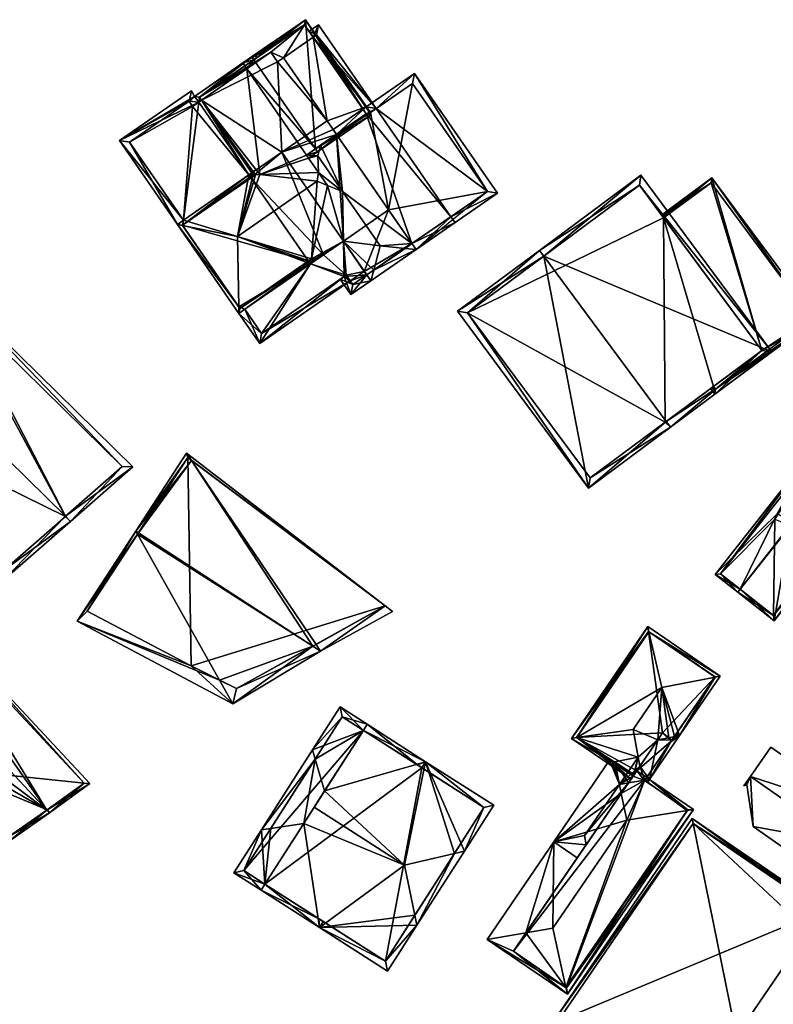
# Model space of a CAD drawing. Header units: inches. Extents: x 2523744 to 2528136, y 1148995 to 1152010.
# Tile 130 of 256: x 2525893 to 2525945, y 1150821 to 1150890. Entities that reach past the tile are written whole.
import ezdxf

# ---------------------------------------------------------------- set-up
doc = ezdxf.new("R2010")
doc.units = ezdxf.units.IN
doc.header["$MEASUREMENT"] = 0
doc.layers.add('Gebaeude Einzelhaus', color=10, linetype='Continuous')
doc.layers.add('Offenes Gebaeude', color=10, linetype='Continuous')

msp = doc.modelspace()

# ---------------------------------------------------------------- meshes
at = {"layer": 'Gebaeude Einzelhaus'}
mesh = msp.add_polyface(dxfattribs=at)
corners = [(2525912.711, 1150889.875, 427.854), (2525908.965, 1150887.286, 430.922), (2525909.107, 1150887.08, 430.922), (2525913.401, 1150880.869, 430.922), (2525917.289, 1150883.251, 427.854), (2525913.543, 1150880.663, 430.922), (2525908.346, 1150886.858, 430.475), (2525908.488, 1150886.652, 430.475), (2525908.63, 1150886.447, 430.475), (2525905.329, 1150884.469, 428.193), (2525905.471, 1150884.263, 428.193), (2525912.782, 1150880.441, 430.475), (2525912.924, 1150880.235, 430.475), (2525909.23, 1150879.069, 428.275), (2525909.522, 1150879.079, 428.422), (2525909.064, 1150879.064, 428.193), (2525916.941, 1150883.315, 428.022), (2525912.648, 1150889.528, 428.022), (2525913.252, 1150888.653, 426.212), (2525912.648, 1150889.528, 417.563), (2525916.941, 1150883.315, 426.212), (2525913.252, 1150888.653, 417.563), (2525905.329, 1150884.469, 424.68), (2525905.329, 1150884.469, 417.563), (2525905.471, 1150884.263, 424.811), (2525905.471, 1150884.263, 417.563), (2525913.767, 1150881.122, 429.325), (2525914.867, 1150881.882, 428.044), (2525911.177, 1150887.219, 417.563), (2525910.766, 1150886.935, 417.563), (2525910.304, 1150887.604, 417.563)]
mesh.append_faces([[corners[k] for k in face] for face in [(2, 1, 17), (3, 5, 11), (11, 5, 12), (7, 6, 2), (2, 6, 1), (5, 3, 16), (0, 17, 1), (5, 16, 4), (4, 16, 0), (0, 16, 17), (13, 10, 15), (10, 13, 14), (3, 11, 5), (5, 11, 12), (2, 8, 3), (3, 8, 11), (8, 9, 10), (2, 7, 8), (8, 7, 9), (2, 6, 7), (2, 1, 6), (0, 3, 4), (4, 3, 5), (0, 2, 3), (0, 1, 2)]], dxfattribs={"color": 13})
mesh.append_faces([[corners[k] for k in face] for face in [(28, 19, 21), (28, 30, 19), (19, 30, 23), (23, 30, 25), (28, 29, 30), (16, 27, 20), (16, 26, 27), (16, 3, 26), (26, 3, 11), (24, 22, 25), (25, 22, 23), (24, 9, 22), (24, 10, 9), (7, 22, 9), (22, 19, 23), (7, 17, 22), (22, 17, 19), (7, 2, 17), (19, 18, 21), (18, 16, 20), (19, 17, 18), (18, 17, 16)]], dxfattribs={"color": 41})
mesh = msp.add_polyface(dxfattribs=at)
corners = [(2525920.13, 1150874.266, 428.044), (2525917.918, 1150874.11, 429.874), (2525919.648, 1150873.933, 428.605), (2525915.299, 1150877.899, 429.874), (2525920.414, 1150873.855, 428.044), (2525914.867, 1150881.882, 428.044), (2525913.767, 1150881.122, 429.325), (2525913.574, 1150880.395, 429.874), (2525917.463, 1150872.423, 428.605), (2525917.261, 1150871.676, 428.044), (2525915.352, 1150874.439, 428.044), (2525916.977, 1150872.087, 428.044), (2525913.093, 1150873.028, 428.123), (2525913.054, 1150872.85, 428.044), (2525914.248, 1150878.32, 430.475), (2525913.132, 1150873.208, 428.203), (2525912.782, 1150880.441, 430.475), (2525912.924, 1150880.235, 430.475), (2525913.624, 1150879.221, 430.474), (2525910.573, 1150888.094, 428.044), (2525908.346, 1150886.858, 430.475), (2525908.488, 1150886.652, 430.475), (2525910.431, 1150888.299, 428.044), (2525912.912, 1150873.056, 428.044), (2525909.522, 1150879.079, 428.422), (2525908.63, 1150886.447, 430.475), (2525905.471, 1150884.263, 428.193), (2525908.767, 1150879.053, 428.044), (2525909.064, 1150879.064, 428.193), (2525905.265, 1150884.121, 428.044), (2525905.329, 1150884.469, 428.193), (2525908.909, 1150878.848, 428.044), (2525909.23, 1150879.069, 428.275), (2525904.98, 1150884.533, 428.044), (2525908.482, 1150869.69, 428.044), (2525908.07, 1150869.405, 428.044), (2525909.524, 1150867.303, 426.589), (2525915.408, 1150871.977, 426.873), (2525915.833, 1150871.663, 426.589), (2525915.549, 1150872.074, 426.873), (2525909.651, 1150867.998, 426.873), (2525904.195, 1150875.893, 428.044), (2525899.743, 1150881.455, 424.314), (2525903.783, 1150875.609, 428.044), (2525905.265, 1150884.121, 424.811), (2525904.98, 1150884.533, 424.548), (2525904.753, 1150884.916, 424.314), (2525905.329, 1150884.469, 424.68), (2525905.471, 1150884.263, 424.811), (2525909.165, 1150887.424, 424.548), (2525909.307, 1150887.219, 424.679), (2525904.603, 1150884.199, 424.58), (2525900.439, 1150881.328, 424.577), (2525904.824, 1150883.816, 424.811), (2525920.306, 1150886.131, 424.362), (2525916.946, 1150883.809, 425.786), (2525917.641, 1150883.683, 425.612), (2525925.388, 1150877.9, 424.536), (2525922.85, 1150876.146, 425.611), (2525926.083, 1150877.773, 424.362), (2525920.414, 1150873.855, 426.764), (2525920.13, 1150874.266, 426.764), (2525920.179, 1150885.436, 424.536), (2525917.23, 1150883.399, 425.786), (2525916.941, 1150883.315, 426.212), (2525922.85, 1150876.146, 425.642), (2525917.641, 1150883.683, 425.642), (2525913.252, 1150888.653, 426.212), (2525923.134, 1150875.735, 425.642), (2525913.614, 1150889.51, 425.642), (2525912.969, 1150889.064, 426.212), (2525913.486, 1150888.815, 426.006), (2525917.23, 1150883.399, 426.005), (2525915.878, 1150870.719, 426.589), (2525915.138, 1150871.79, 426.589), (2525916.004, 1150871.415, 427.021), (2525915.549, 1150872.074, 427.021), (2525916.977, 1150872.087, 417.563), (2525920.13, 1150874.266, 417.563), (2525916.806, 1150872.335, 417.563), (2525918.505, 1150876.618, 417.563), (2525915.352, 1150874.438, 417.563), (2525914.867, 1150881.882, 417.563), (2525911.066, 1150880.642, 417.563), (2525914.638, 1150882.214, 417.563), (2525914.218, 1150882.82, 417.563), (2525905.265, 1150884.121, 417.563), (2525905.471, 1150884.263, 417.563), (2525912.912, 1150873.056, 417.563), (2525913.054, 1150872.85, 417.563), (2525908.909, 1150878.848, 417.563), (2525908.767, 1150879.053, 417.563), (2525910.766, 1150886.935, 417.563), (2525911.177, 1150887.219, 417.563), (2525910.304, 1150887.604, 417.563), (2525913.969, 1150873.482, 417.563), (2525908.482, 1150869.69, 417.563), (2525909.651, 1150867.998, 417.563), (2525915.549, 1150872.074, 417.563), (2525915.833, 1150871.663, 417.563), (2525904.824, 1150883.816, 417.563), (2525904.603, 1150884.199, 417.563), (2525900.439, 1150881.328, 417.563), (2525904.195, 1150875.893, 417.563), (2525925.388, 1150877.9, 417.563), (2525920.179, 1150885.436, 417.563), (2525917.23, 1150883.399, 417.563), (2525916.946, 1150883.809, 417.563), (2525913.486, 1150888.815, 417.563), (2525913.252, 1150888.653, 417.563), (2525911.178, 1150887.22, 417.563), (2525916.004, 1150871.415, 417.563)]
mesh.append_faces([[corners[k] for k in face] for face in [(73, 75, 9), (9, 75, 11), (75, 37, 76), (73, 74, 75), (75, 74, 37), (37, 11, 10), (74, 73, 37), (37, 73, 11), (11, 73, 9), (65, 68, 0), (0, 68, 4), (69, 71, 70), (70, 71, 67), (69, 66, 71), (71, 66, 72), (67, 69, 70), (67, 66, 69), (65, 0, 68), (68, 0, 4), (67, 64, 66), (66, 64, 65), (65, 64, 0), (0, 64, 5), (54, 56, 55), (55, 56, 63), (54, 62, 56), (59, 57, 54), (54, 57, 62), (60, 58, 59), (59, 58, 57), (60, 61, 58), (54, 57, 59), (59, 57, 60), (54, 56, 57), (57, 56, 58), (54, 55, 56), (51, 44, 53), (44, 47, 48), (47, 49, 50), (51, 45, 44), (44, 45, 47), (47, 45, 49), (42, 52, 43), (43, 52, 41), (46, 51, 42), (42, 51, 52), (46, 45, 51), (45, 47, 49), (49, 47, 50), (45, 44, 47), (47, 44, 48), (44, 41, 27), (46, 42, 45), (45, 42, 44), (44, 42, 41), (41, 42, 43), (38, 37, 39), (34, 40, 35), (35, 40, 36), (36, 40, 38), (38, 40, 37), (13, 37, 10), (37, 38, 39), (34, 36, 13), (13, 36, 37), (37, 36, 38), (34, 35, 36), (20, 30, 33), (33, 30, 29), (29, 30, 26), (20, 21, 30), (21, 20, 19), (19, 20, 22), (29, 30, 33), (33, 30, 20), (20, 30, 21), (27, 31, 28), (28, 31, 32), (27, 26, 29), (29, 26, 30), (26, 27, 28), (24, 25, 26), (24, 16, 25), (24, 17, 16), (24, 18, 17), (15, 23, 12), (12, 23, 13), (22, 20, 19), (19, 20, 21), (3, 18, 14), (3, 7, 18), (18, 7, 17), (17, 7, 16), (16, 7, 6), (12, 10, 15), (15, 10, 14), (14, 10, 3), (12, 13, 10), (11, 8, 9), (8, 2, 4), (9, 8, 4), (4, 2, 0), (8, 11, 9), (8, 10, 11), (8, 1, 10), (10, 1, 3), (8, 2, 1), (9, 4, 8), (8, 4, 2), (3, 6, 7), (3, 5, 6), (3, 0, 5), (0, 2, 4), (3, 1, 0), (0, 1, 2)]], dxfattribs={"color": 13})
mesh.append_faces([[corners[k] for k in face] for face in [(99, 77, 111), (99, 79, 77), (11, 75, 77), (77, 75, 111), (76, 38, 75), (75, 38, 111), (111, 38, 99), (76, 39, 38), (37, 39, 76), (109, 85, 110), (109, 107, 85), (85, 107, 84), (109, 108, 107), (67, 71, 109), (109, 71, 108), (72, 55, 71), (71, 55, 108), (108, 55, 107), (72, 63, 55), (66, 63, 72), (66, 56, 63), (66, 65, 56), (56, 65, 58), (0, 61, 65), (65, 61, 58), (106, 82, 107), (107, 82, 84), (106, 80, 82), (80, 104, 78), (106, 105, 80), (80, 105, 104), (63, 106, 55), (55, 106, 107), (56, 106, 63), (56, 62, 106), (106, 62, 105), (62, 57, 105), (105, 57, 104), (58, 104, 57), (58, 78, 104), (58, 61, 78), (101, 100, 102), (102, 100, 103), (103, 100, 91), (91, 100, 86), (41, 91, 27), (41, 103, 91), (41, 52, 103), (103, 52, 102), (52, 101, 102), (52, 51, 101), (51, 100, 101), (51, 53, 100), (44, 86, 53), (53, 86, 100), (89, 97, 96), (99, 98, 79), (79, 98, 81), (81, 98, 95), (95, 98, 89), (89, 98, 97), (89, 96, 13), (39, 98, 38), (38, 98, 99), (37, 98, 39), (40, 97, 37), (37, 97, 98), (96, 40, 34), (96, 97, 40), (87, 91, 86), (90, 95, 88), (88, 95, 89), (87, 83, 91), (91, 83, 90), (90, 83, 95), (95, 83, 81), (94, 92, 87), (87, 92, 83), (83, 92, 85), (85, 92, 93), (31, 27, 90), (90, 27, 91), (89, 13, 88), (88, 13, 23), (27, 29, 44), (44, 48, 86), (86, 48, 87), (44, 29, 48), (48, 29, 26), (82, 83, 84), (84, 83, 85), (82, 81, 83), (81, 82, 80), (78, 79, 80), (80, 79, 81), (78, 77, 79), (77, 61, 11), (11, 61, 8), (8, 61, 2), (2, 61, 0), (77, 78, 61)]], dxfattribs={"color": 41})
mesh = msp.add_polyface(dxfattribs=at)
corners = [(2525908.061, 1150869.859, 428.285), (2525907.968, 1150874.769, 430.888), (2525904.136, 1150875.538, 428.284), (2525903.783, 1150875.609, 428.044), (2525908.07, 1150869.405, 428.044), (2525909.522, 1150879.079, 428.422), (2525913.524, 1150878.609, 430.888), (2525909.23, 1150879.069, 428.275), (2525909.064, 1150879.064, 428.193), (2525908.767, 1150879.053, 428.044), (2525904.195, 1150875.893, 428.044), (2525913.624, 1150879.221, 430.474), (2525913.132, 1150873.208, 428.203), (2525914.248, 1150878.32, 430.475), (2525913.054, 1150872.85, 428.044), (2525913.093, 1150873.028, 428.123), (2525908.482, 1150869.69, 428.044), (2525904.131, 1150875.545, 428.276), (2525908.134, 1150869.754, 428.203), (2525908.909, 1150878.848, 428.044), (2525904.131, 1150875.545, 417.563), (2525908.909, 1150878.848, 417.563), (2525908.134, 1150869.754, 417.563), (2525912.912, 1150873.056, 428.044), (2525912.912, 1150873.056, 417.563)]
mesh.append_faces([[corners[k] for k in face] for face in [(4, 0, 18), (18, 15, 4), (18, 12, 15), (15, 16, 4), (15, 14, 16), (17, 2, 3), (7, 17, 8), (8, 17, 9), (9, 17, 10), (10, 17, 3), (2, 0, 3), (3, 0, 4), (15, 16, 14), (15, 4, 16), (13, 11, 6), (14, 0, 16), (16, 0, 4), (12, 1, 15), (15, 1, 14), (14, 1, 0), (12, 6, 1), (12, 13, 6), (2, 10, 3), (5, 6, 11), (2, 1, 10), (10, 1, 9), (9, 1, 8), (8, 1, 7), (7, 1, 5), (5, 1, 6), (0, 3, 4), (0, 2, 3), (0, 1, 2)]], dxfattribs={"color": 13})
mesh.append_faces([[corners[k] for k in face] for face in [(20, 24, 22), (20, 21, 24), (23, 22, 24), (12, 18, 23), (23, 18, 22), (18, 0, 22), (0, 20, 22), (0, 2, 20), (2, 17, 20), (20, 19, 21), (20, 17, 19), (19, 17, 7)]], dxfattribs={"color": 41})
mesh = msp.add_polyface(dxfattribs=at)
corners = [(2525937.861, 1150861.874, 430.06), (2525932.441, 1150857.234, 425.509), (2525938.158, 1150861.474, 430.06), (2525929.318, 1150873.392, 430.06), (2525923.304, 1150869.554, 425.509), (2525929.02, 1150873.794, 430.06), (2525945.224, 1150866.714, 425.509), (2525936.086, 1150879.034, 425.509), (2525932.545, 1150857.934, 425.829), (2525924.004, 1150869.45, 425.829), (2525944.525, 1150866.818, 425.767), (2525937.79, 1150861.821, 430.003), (2525935.983, 1150878.335, 425.767), (2525937.79, 1150861.821, 415.39), (2525941.153, 1150864.316, 425.651), (2525941.153, 1150864.316, 415.39), (2525944.525, 1150866.818, 424.837), (2525937.675, 1150876.054, 424.838), (2525935.983, 1150878.335, 415.39), (2525937.675, 1150876.054, 415.39), (2525924.004, 1150869.45, 415.39), (2525932.545, 1150857.934, 415.39), (2525944.525, 1150866.818, 415.39)]
mesh.append_faces([[corners[k] for k in face] for face in [(3, 9, 5), (12, 3, 5), (5, 9, 4), (7, 12, 5), (10, 12, 6), (6, 12, 7), (0, 10, 2), (2, 8, 11), (11, 0, 2), (2, 10, 6), (9, 8, 1), (4, 9, 1), (1, 8, 2), (3, 7, 5), (0, 6, 3), (3, 6, 7), (0, 2, 6), (4, 3, 5), (4, 1, 3), (3, 1, 0), (0, 1, 2)]], dxfattribs={"color": 13})
mesh.append_faces([[corners[k] for k in face] for face in [(13, 19, 15), (15, 19, 22), (13, 20, 19), (19, 20, 18), (13, 21, 20), (11, 8, 13), (13, 8, 21), (8, 9, 21), (21, 9, 20), (3, 12, 9), (9, 12, 20), (20, 12, 18), (18, 17, 19), (17, 10, 16), (18, 12, 17), (17, 12, 10), (10, 14, 16), (14, 13, 15), (10, 0, 14), (14, 0, 13), (0, 11, 13)]], dxfattribs={"color": 41})
mesh = msp.add_polyface(dxfattribs=at)
corners = [(2525941.028, 1150878.853, 423.993), (2525937.526, 1150876.255, 424.838), (2525937.603, 1150876.151, 424.837), (2525937.675, 1150876.054, 424.838), (2525944.525, 1150866.818, 424.837), (2525941.249, 1150863.766, 425.699), (2525941.153, 1150864.316, 425.651), (2525948.325, 1150869.014, 423.993), (2525940.952, 1150864.167, 425.699), (2525941.301, 1150864.116, 425.651), (2525947.975, 1150869.066, 424.041), (2525940.976, 1150878.503, 424.041), (2525940.976, 1150878.503, 415.39), (2525947.975, 1150869.066, 415.39), (2525937.675, 1150876.054, 415.39), (2525941.153, 1150864.316, 415.39), (2525941.301, 1150864.116, 415.39), (2525944.525, 1150866.818, 415.39)]
mesh.append_faces([[corners[k] for k in face] for face in [(11, 3, 2), (0, 11, 1), (1, 11, 2), (7, 9, 10), (7, 10, 0), (0, 10, 11), (8, 9, 5), (8, 6, 9), (5, 9, 7), (5, 6, 8), (0, 4, 7), (7, 4, 5), (5, 4, 6), (0, 3, 4), (0, 2, 3), (0, 1, 2)]], dxfattribs={"color": 13})
mesh.append_faces([[corners[k] for k in face] for face in [(13, 17, 12), (12, 17, 14), (13, 16, 17), (17, 16, 15), (10, 16, 13), (10, 9, 16), (16, 9, 15), (15, 9, 6), (12, 14, 11), (11, 14, 3), (11, 10, 12), (12, 10, 13)]], dxfattribs={"color": 41})
mesh = msp.add_polyface(dxfattribs=at)
corners = [(2525895.98, 1150855.263, 429.31), (2525900.675, 1150858.701, 426.023), (2525887.525, 1150871.613, 426.023), (2525896.338, 1150854.911, 429.31), (2525883.858, 1150867.163, 429.31), (2525883.501, 1150867.514, 429.31), (2525879.203, 1150863.135, 426.023), (2525891.705, 1150850.86, 426.023), (2525899.94, 1150858.723, 426.309), (2525891.725, 1150851.541, 426.291), (2525895.971, 1150855.255, 429.304), (2525887.531, 1150870.905, 426.31), (2525879.91, 1150863.141, 426.291), (2525895.971, 1150855.255, 415.773), (2525899.94, 1150858.723, 415.773), (2525887.531, 1150870.905, 415.773), (2525879.91, 1150863.141, 415.773), (2525891.725, 1150851.541, 415.773)]
mesh.append_faces([[corners[k] for k in face] for face in [(12, 9, 7), (6, 12, 7), (4, 12, 5), (11, 4, 5), (5, 12, 6), (8, 11, 2), (2, 11, 5), (1, 8, 2), (0, 8, 3), (3, 9, 10), (10, 0, 3), (7, 9, 3), (3, 8, 1), (4, 7, 0), (0, 7, 3), (4, 6, 7), (4, 5, 6), (0, 2, 4), (4, 2, 5), (3, 1, 0), (0, 1, 2)]], dxfattribs={"color": 13})
mesh.append_faces([[corners[k] for k in face] for face in [(13, 17, 16), (13, 16, 15), (13, 15, 14), (9, 17, 13), (16, 17, 12), (12, 17, 9), (9, 13, 10), (15, 16, 4), (4, 16, 12), (11, 15, 4), (14, 15, 8), (8, 15, 11), (13, 14, 8), (0, 13, 8), (10, 13, 0)]], dxfattribs={"color": 41})
mesh = msp.add_polyface(dxfattribs=at)
corners = [(2525918.261, 1150849.015, 425.45), (2525904.416, 1150859.661, 425.139), (2525904.758, 1150859.156, 425.282), (2525913.443, 1150846.334, 428.924), (2525913.761, 1150845.864, 429.058), (2525918.775, 1150848.62, 425.462), (2525900.888, 1150854.231, 429.058), (2525901.073, 1150854.111, 429.058), (2525913.225, 1150846.213, 429.058), (2525901.01, 1150854.014, 428.98), (2525896.801, 1150847.945, 424.633), (2525906.719, 1150843.85, 425.305), (2525907.653, 1150842.188, 424.704), (2525904.5, 1150859.35, 425.269), (2525897.5, 1150848.65, 425.197), (2525904.75, 1150844.85, 425.269), (2525901.01, 1150854.015, 428.98), (2525907.9, 1150843.25, 425.4), (2525918.261, 1150849.015, 415.145), (2525907.9, 1150843.25, 415.145), (2525904.5, 1150859.35, 415.145), (2525897.5, 1150848.65, 415.145), (2525904.75, 1150844.85, 415.145)]
mesh.append_faces([[corners[k] for k in face] for face in [(3, 4, 8), (17, 12, 11), (8, 4, 17), (17, 4, 12), (6, 7, 16), (12, 15, 11), (14, 6, 16), (12, 10, 15), (15, 10, 14), (14, 10, 6), (1, 13, 6), (6, 13, 7), (1, 2, 13), (0, 2, 1), (5, 4, 0), (0, 4, 3), (9, 7, 6), (11, 8, 9), (9, 8, 7), (11, 12, 8), (8, 12, 4), (9, 10, 11), (11, 10, 12), (9, 6, 10), (2, 8, 3), (3, 8, 4), (2, 7, 8), (2, 6, 7), (2, 1, 6), (0, 4, 5), (0, 3, 4), (0, 2, 3), (0, 1, 2)]], dxfattribs={"color": 13})
mesh.append_faces([[corners[k] for k in face] for face in [(20, 22, 21), (18, 22, 20), (19, 22, 18), (15, 14, 22), (22, 14, 21), (17, 11, 19), (19, 11, 22), (22, 11, 15), (14, 20, 21), (7, 13, 16), (16, 13, 14), (14, 13, 20), (2, 20, 13), (2, 18, 20), (2, 0, 18), (8, 17, 3), (3, 17, 0), (0, 17, 18), (18, 17, 19)]], dxfattribs={"color": 41})
mesh = msp.add_polyface(dxfattribs=at)
corners = [(2525941.276, 1150851.214, 424.355), (2525942.85, 1150849.978, 425.34), (2525943.004, 1150850.174, 425.34), (2525945.589, 1150855.426, 424.744), (2525946.69, 1150854.866, 425.34), (2525946.692, 1150854.868, 425.34), (2525947.838, 1150858.933, 424.548), (2525945.632, 1150855.409, 424.765), (2525947.94, 1150859.696, 424.355), (2525948.087, 1150859.263, 424.543), (2525948.099, 1150859.278, 424.543), (2525948.238, 1150859.462, 424.541), (2525945.384, 1150847.986, 423.832), (2525949.595, 1150853.346, 423.832), (2525949.441, 1150853.41, 423.907), (2525949.355, 1150853.445, 423.949), (2525946.522, 1150854.607, 425.327), (2525947.983, 1150859.345, 424.478), (2525941.628, 1150851.256, 424.478), (2525945.341, 1150848.338, 423.95), (2525948.087, 1150859.263, 413.613), (2525947.983, 1150859.345, 413.613), (2525941.628, 1150851.256, 413.613), (2525945.341, 1150848.338, 413.613), (2525949.355, 1150853.445, 413.613), (2525947.838, 1150858.933, 413.613), (2525945.414, 1150855.061, 413.613), (2525949.1, 1150853.55, 413.613)]
mesh.append_faces([[corners[k] for k in face] for face in [(12, 19, 14), (14, 19, 15), (1, 19, 12), (1, 2, 19), (0, 18, 1), (1, 18, 2), (8, 18, 0), (8, 17, 18), (12, 14, 13), (17, 10, 9), (8, 11, 17), (17, 11, 10), (12, 2, 1), (12, 16, 2), (2, 16, 4), (12, 15, 16), (12, 14, 15), (12, 13, 14), (8, 10, 11), (8, 9, 10), (8, 6, 9), (0, 3, 8), (8, 3, 6), (6, 3, 7), (3, 4, 5), (0, 2, 3), (3, 2, 4), (0, 1, 2)]], dxfattribs={"color": 13})
mesh.append_faces([[corners[k] for k in face] for face in [(23, 27, 24), (21, 26, 22), (22, 26, 23), (23, 26, 27), (20, 25, 21), (21, 25, 26), (23, 15, 19), (23, 24, 15), (19, 22, 23), (2, 18, 19), (19, 18, 22), (18, 17, 22), (22, 17, 21), (21, 17, 20), (20, 17, 9)]], dxfattribs={"color": 41})
mesh = msp.add_polyface(dxfattribs=at)
corners = [(2525881.786, 1150850.258, 425.505), (2525880.107, 1150851.382, 425.742), (2525880.086, 1150851.378, 425.751), (2525880.791, 1150851.511, 425.439), (2525880.48, 1150851.949, 425.402), (2525884.829, 1150848.853, 424.855), (2525879.737, 1150850.789, 426.089), (2525894.686, 1150834.775, 426.089), (2525897.666, 1150836.633, 424.319), (2525894.858, 1150834.59, 426.089), (2525885.585, 1150849.574, 424.319), (2525879.539, 1150853.278, 425.29), (2525879.163, 1150852.927, 425.555), (2525879.335, 1150852.814, 425.529), (2525879.377, 1150852.786, 425.524), (2525880.334, 1150852.155, 425.385), (2525881.409, 1150844.569, 424.088), (2525884.131, 1150841.513, 424.024), (2525884.228, 1150841.595, 424.109), (2525884.322, 1150841.674, 424.19), (2525881.551, 1150844.786, 424.255), (2525884.879, 1150842.144, 424.671), (2525881.507, 1150844.718, 424.203), (2525888.655, 1150838.245, 424.737), (2525881.92, 1150845.345, 424.686), (2525892.045, 1150832.625, 423.838), (2525887.925, 1150837.629, 424.105), (2525887.786, 1150837.512, 423.985), (2525887.733, 1150837.467, 423.939), (2525880.531, 1150852.026, 425.356), (2525881.224, 1150852.169, 425.047), (2525894.713, 1150834.794, 426.072), (2525897.291, 1150836.669, 424.447), (2525885.575, 1150849.219, 424.447), (2525884.858, 1150848.534, 424.956), (2525892.084, 1150832.958, 424.007), (2525884.779, 1150848.598, 424.963), (2525882.551, 1150850.059, 425.287), (2525880.445, 1150851.44, 425.594), (2525880.457, 1150851.458, 425.583), (2525880.878, 1150852.098, 425.201), (2525879.565, 1150852.961, 425.391), (2525884.779, 1150848.598, 415.224), (2525880.445, 1150851.44, 415.224), (2525880.445, 1150851.44, 425.583), (2525880.878, 1150852.098, 415.224), (2525879.565, 1150852.961, 415.224), (2525879.377, 1150852.786, 415.224), (2525887.925, 1150837.629, 415.224), (2525892.084, 1150832.958, 415.224), (2525881.551, 1150844.786, 415.224), (2525884.322, 1150841.674, 415.224), (2525894.713, 1150834.794, 415.224), (2525897.291, 1150836.669, 415.224), (2525885.575, 1150849.219, 415.224), (2525884.858, 1150848.534, 415.224), (2525880.531, 1150852.026, 415.224), (2525878.224, 1150848.523, 415.224)]
mesh.append_faces([[corners[k] for k in face] for face in [(22, 19, 18), (22, 20, 19), (27, 35, 25), (27, 26, 35), (16, 18, 17), (16, 22, 18), (28, 27, 25), (41, 14, 13), (11, 41, 12), (12, 41, 13), (30, 40, 11), (11, 40, 41), (30, 3, 40), (5, 34, 36), (3, 39, 40), (3, 38, 39), (5, 37, 3), (3, 37, 38), (5, 36, 37), (7, 31, 9), (7, 9, 35), (35, 9, 25), (10, 33, 5), (5, 33, 34), (9, 32, 8), (8, 32, 10), (10, 32, 33), (9, 31, 32), (29, 30, 15), (15, 30, 11), (4, 3, 29), (29, 3, 30), (7, 25, 9), (25, 27, 28), (25, 26, 27), (7, 23, 25), (25, 23, 26), (20, 21, 24), (24, 21, 6), (6, 21, 7), (7, 21, 23), (16, 19, 22), (22, 19, 20), (20, 19, 21), (16, 18, 19), (16, 17, 18), (11, 14, 15), (11, 13, 14), (11, 12, 13), (5, 7, 10), (10, 7, 8), (8, 7, 9), (5, 6, 7), (3, 0, 5), (5, 0, 6), (4, 1, 3), (3, 1, 0), (0, 1, 2)]], dxfattribs={"color": 13})
mesh.append_faces([[corners[k] for k in face] for face in [(46, 56, 47), (48, 52, 49), (48, 53, 52), (51, 54, 48), (48, 54, 53), (50, 55, 51), (51, 55, 54), (57, 42, 50), (50, 42, 55), (56, 43, 57), (57, 43, 42), (46, 45, 56), (56, 45, 43), (34, 33, 55), (55, 33, 54), (36, 34, 42), (42, 34, 55), (33, 32, 54), (54, 32, 53), (32, 52, 53), (32, 31, 52), (31, 7, 52), (7, 35, 52), (52, 35, 49), (20, 50, 19), (19, 50, 51), (49, 35, 48), (48, 35, 26), (46, 47, 41), (41, 47, 14), (41, 40, 46), (46, 40, 45), (44, 39, 38), (44, 40, 39), (44, 43, 40), (40, 43, 45), (37, 44, 38), (37, 43, 44), (37, 42, 43), (37, 36, 42)]], dxfattribs={"color": 41})
mesh = msp.add_polyface(dxfattribs=at)
corners = [(2525931.613, 1150839.836, 421.401), (2525935.409, 1150836.943, 421.244), (2525935.55, 1150837.15, 421.402), (2525931.249, 1150839.783, 421.244), (2525935.613, 1150837.243, 421.473), (2525935.902, 1150838.483, 422.223), (2525936.018, 1150837.84, 421.928), (2525936.019, 1150837.841, 421.93), (2525935.554, 1150840.41, 423.104), (2525937.548, 1150843.333, 423.104), (2525936.648, 1150847.21, 421.402), (2525936.564, 1150847.57, 421.244), (2525938.771, 1150839.976, 421.244), (2525941.605, 1150844.129, 421.244), (2525941.256, 1150844.06, 421.404), (2525937.265, 1150839.676, 421.933), (2525938.032, 1150839.829, 421.582), (2525938.422, 1150839.907, 421.404), (2525938.25, 1150839.656, 421.404), (2525934.114, 1150838.129, 421.402), (2525936.629, 1150847.223, 421.389), (2525931.596, 1150839.848, 421.389), (2525941.258, 1150844.064, 421.401), (2525941.258, 1150844.064, 414.649), (2525936.629, 1150847.223, 414.649), (2525931.596, 1150839.848, 414.649), (2525935.55, 1150837.15, 414.649), (2525938.25, 1150839.656, 417.367), (2525938.152, 1150839.511, 421.404), (2525938.25, 1150839.656, 414.649), (2525938.161, 1150839.525, 417.247), (2525938.198, 1150839.579, 414.649), (2525937.601, 1150840.17, 414.649), (2525935.807, 1150837.529, 414.649)]
mesh.append_faces([[corners[k] for k in face] for face in [(11, 10, 20), (13, 14, 22), (22, 10, 13), (13, 10, 11), (14, 12, 17), (14, 13, 12), (21, 0, 3), (11, 20, 3), (3, 20, 21), (3, 19, 1), (1, 19, 2), (3, 0, 19), (10, 13, 11), (10, 14, 13), (10, 9, 14), (17, 16, 18), (15, 5, 7), (15, 8, 5), (12, 9, 17), (17, 9, 16), (16, 9, 15), (15, 9, 8), (12, 14, 9), (12, 13, 14), (0, 11, 3), (0, 10, 11), (8, 9, 0), (0, 9, 10), (0, 5, 8), (5, 6, 7), (0, 4, 5), (5, 4, 6), (0, 2, 4), (3, 1, 0), (0, 1, 2)]], dxfattribs={"color": 13})
mesh.append_faces([[corners[k] for k in face] for face in [(25, 33, 26), (24, 32, 25), (25, 32, 33), (24, 23, 32), (32, 23, 29), (29, 30, 31), (23, 27, 29), (29, 27, 30), (27, 18, 28), (27, 17, 18), (23, 14, 27), (27, 14, 17), (22, 14, 23), (19, 26, 2), (19, 25, 26), (19, 0, 25), (0, 21, 25), (21, 20, 25), (25, 20, 24), (10, 24, 20), (10, 23, 24), (10, 22, 23)]], dxfattribs={"color": 41})
mesh = msp.add_polyface(dxfattribs=at)
corners = [(2525913.679, 1150826.601, 423.389), (2525920.473, 1150826.753, 426.649), (2525920.329, 1150827.455, 427.091), (2525918.428, 1150823.559, 423.389), (2525919.614, 1150830.95, 429.289), (2525912.583, 1150833.844, 428.123), (2525913.314, 1150834.985, 429.289), (2525909.883, 1150829.627, 423.82), (2525909.613, 1150829.205, 423.389), (2525923.086, 1150831.762, 427.091), (2525923.785, 1150831.925, 426.649), (2525921.083, 1150838.16, 423.389), (2525917.016, 1150840.764, 423.389), (2525916.746, 1150840.343, 423.819), (2525914.045, 1150836.126, 428.124), (2525925.83, 1150835.119, 423.389), (2525918.276, 1150824.25, 423.819), (2525913.648, 1150827.215, 423.819), (2525925.139, 1150834.968, 423.819), (2525920.513, 1150837.931, 423.819), (2525920.813, 1150837.739, 423.389), (2525913.949, 1150827.022, 423.389), (2525909.883, 1150829.627, 423.819), (2525910.296, 1150833.509, 426.821), (2525909.64, 1150833.413, 426.447), (2525907.721, 1150830.418, 423.389), (2525909.613, 1150829.206, 423.389), (2525915.125, 1150841.976, 423.389), (2525913.206, 1150838.98, 426.447), (2525913.393, 1150838.345, 426.82), (2525908.413, 1150830.569, 423.819), (2525915.276, 1150841.285, 423.819), (2525909.883, 1150829.627, 414.468), (2525918.276, 1150824.25, 414.468), (2525925.139, 1150834.968, 414.468), (2525920.813, 1150837.739, 414.468), (2525916.746, 1150840.343, 414.468), (2525915.276, 1150841.285, 414.468), (2525908.413, 1150830.569, 414.468)]
mesh.append_faces([[corners[k] for k in face] for face in [(28, 29, 24), (24, 29, 23), (12, 31, 27), (27, 31, 28), (28, 31, 29), (12, 13, 31), (19, 11, 20), (24, 30, 25), (25, 30, 26), (26, 30, 22), (24, 23, 30), (0, 17, 21), (29, 5, 14), (29, 23, 5), (29, 24, 23), (29, 28, 24), (13, 29, 14), (13, 28, 29), (12, 27, 13), (13, 27, 28), (22, 25, 26), (22, 24, 25), (22, 23, 24), (22, 5, 23), (0, 21, 17), (11, 19, 20), (11, 19, 12), (12, 19, 13), (15, 18, 11), (11, 18, 19), (15, 10, 18), (18, 10, 9), (1, 9, 10), (1, 2, 9), (7, 17, 8), (0, 8, 17), (1, 16, 2), (16, 0, 17), (1, 3, 16), (16, 3, 0), (11, 10, 15), (11, 9, 10), (11, 4, 9), (11, 14, 4), (4, 14, 6), (11, 13, 14), (11, 12, 13), (2, 9, 4), (2, 1, 9), (9, 1, 10), (0, 7, 8), (0, 5, 7), (0, 4, 5), (5, 4, 6), (0, 2, 4), (3, 1, 0), (0, 1, 2)]], dxfattribs={"color": 13})
mesh.append_faces([[corners[k] for k in face] for face in [(36, 38, 37), (36, 32, 38), (30, 32, 22), (30, 38, 32), (29, 30, 23), (29, 31, 30), (30, 31, 38), (38, 31, 37), (13, 36, 31), (31, 36, 37), (33, 35, 34), (33, 32, 35), (35, 32, 36), (19, 36, 13), (18, 35, 19), (19, 35, 36), (18, 34, 35), (2, 16, 9), (9, 16, 18), (18, 16, 34), (34, 16, 33), (17, 33, 16), (7, 32, 17), (17, 32, 33), (6, 14, 5)]], dxfattribs={"color": 41})
mesh = msp.add_polyface(dxfattribs=at)
corners = [(2525930.025, 1150832.573, 421.244), (2525929.96, 1150826.549, 423.393), (2525935.106, 1150834.089, 423.393), (2525928.072, 1150826.224, 422.508), (2525934.725, 1150835.944, 422.518), (2525934.597, 1150836.569, 422.223), (2525934.114, 1150838.129, 421.402), (2525934.27, 1150838.16, 421.473), (2525933.912, 1150838.268, 421.244), (2525925.375, 1150825.76, 421.244), (2525935.55, 1150837.15, 421.548), (2525935.613, 1150837.243, 421.473), (2525935.226, 1150836.677, 421.928), (2525936.364, 1150836.871, 421.396), (2525939.325, 1150834.764, 421.444), (2525936.69, 1150836.926, 421.244), (2525939.758, 1150834.833, 421.244), (2525936.493, 1150837.061, 421.244), (2525930.963, 1150821.946, 421.244), (2525930.858, 1150822.429, 421.47), (2525927.2, 1150824.95, 421.483), (2525930.9, 1150822.4, 421.437), (2525939.35, 1150834.8, 421.415), (2525936.35, 1150836.85, 421.413), (2525935.902, 1150838.483, 422.223), (2525938.5, 1150840.021, 421.316), (2525938.771, 1150839.976, 421.244), (2525938.565, 1150840.116, 421.244), (2525938.422, 1150839.907, 421.404), (2525932.276, 1150832.367, 421.933), (2525930.024, 1150832.573, 421.244), (2525931.655, 1150831.46, 421.244), (2525932.163, 1150833.003, 422.223), (2525938.25, 1150839.656, 421.404), (2525938.032, 1150839.829, 421.582), (2525937.265, 1150839.676, 421.933), (2525936.019, 1150837.841, 421.93), (2525936.546, 1150836.716, 421.244), (2525936.35, 1150836.85, 421.396), (2525938.152, 1150839.511, 421.404), (2525935.55, 1150837.15, 421.928), (2525936.018, 1150837.84, 421.928), (2525935.55, 1150837.15, 421.402), (2525935.55, 1150837.15, 414.649), (2525927.2, 1150824.95, 414.649), (2525930.9, 1150822.4, 414.649), (2525939.35, 1150834.8, 414.649), (2525936.35, 1150836.85, 414.649), (2525936.493, 1150837.061, 414.649), (2525935.807, 1150837.529, 414.649), (2525938.161, 1150839.525, 417.247), (2525938.198, 1150839.579, 414.649), (2525937.601, 1150840.17, 414.649), (2525938.25, 1150839.656, 414.649)]
mesh.append_faces([[corners[k] for k in face] for face in [(5, 12, 32), (32, 12, 29), (41, 40, 36), (36, 40, 24), (24, 40, 5), (5, 40, 12), (28, 25, 26), (26, 33, 28), (15, 39, 26), (26, 39, 33), (15, 13, 39), (15, 37, 13), (13, 37, 38), (30, 29, 31), (30, 32, 29), (26, 25, 27), (7, 24, 5), (33, 26, 28), (33, 15, 26), (15, 13, 37), (37, 13, 38), (12, 32, 29), (12, 5, 32), (15, 36, 13), (13, 36, 12), (12, 36, 5), (5, 36, 24), (33, 35, 15), (15, 35, 36), (33, 34, 35), (32, 30, 29), (29, 30, 31), (28, 26, 25), (25, 26, 27), (7, 5, 24), (14, 22, 16), (13, 15, 23), (23, 15, 22), (22, 15, 16), (13, 17, 15), (19, 21, 18), (14, 16, 21), (21, 16, 18), (20, 9, 3), (19, 18, 20), (20, 18, 9), (7, 12, 5), (5, 12, 4), (7, 10, 12), (7, 11, 10), (5, 6, 7), (5, 8, 6), (5, 0, 8), (0, 3, 9), (5, 4, 0), (0, 4, 3), (19, 2, 1), (19, 14, 2), (19, 18, 14), (14, 18, 16), (9, 19, 3), (3, 19, 1), (9, 18, 19), (13, 15, 17), (13, 14, 15), (15, 14, 16), (13, 2, 14), (12, 4, 13), (13, 4, 2), (12, 5, 4), (10, 7, 12), (12, 7, 5), (10, 11, 7), (3, 0, 9), (0, 5, 8), (8, 5, 6), (6, 5, 7), (0, 4, 5), (0, 2, 4), (3, 1, 0), (0, 1, 2)]], dxfattribs={"color": 13})
mesh.append_faces([[corners[k] for k in face] for face in [(51, 52, 53), (51, 49, 52), (51, 48, 49), (40, 10, 12), (41, 11, 40), (40, 11, 10), (39, 50, 33), (50, 48, 51), (13, 17, 39), (39, 17, 50), (50, 17, 48), (44, 47, 45), (45, 47, 46), (47, 49, 48), (44, 43, 47), (47, 43, 49), (38, 13, 23), (38, 17, 13), (38, 47, 17), (17, 47, 48), (22, 38, 23), (22, 46, 38), (38, 46, 47), (22, 14, 46), (14, 45, 46), (14, 21, 45), (19, 45, 21), (19, 44, 45), (19, 20, 44), (3, 44, 20), (12, 43, 4), (4, 43, 3), (3, 43, 44), (12, 42, 43), (12, 10, 42), (11, 42, 10)]], dxfattribs={"color": 41})
mesh = msp.add_polyface(dxfattribs=at)
corners = [(2525948.687, 1150827.744, 425.227), (2525948.828, 1150827.951, 425.227), (2525939.663, 1150834.206, 419.923), (2525929.888, 1150819.883, 419.922), (2525939.194, 1150813.834, 425.227), (2525939.053, 1150813.628, 425.227), (2525955.066, 1150819.544, 420.329), (2525958.319, 1150821.473, 419.537), (2525944.341, 1150810.018, 422.057), (2525944.534, 1150810.19, 422.026), (2525955.075, 1150819.529, 420.321), (2525955.847, 1150818.295, 419.661), (2525955.992, 1150818.063, 419.537), (2525939.728, 1150833.859, 420.042), (2525957.971, 1150821.408, 419.661), (2525930.235, 1150819.948, 420.042), (2525957.971, 1150821.408, 419.325), (2525957.971, 1150821.408, 412.167), (2525939.728, 1150833.859, 412.167), (2525930.235, 1150819.948, 412.167), (2525944.534, 1150810.19, 412.167), (2525957.092, 1150820.12, 417.71), (2525955.847, 1150818.295, 418.269), (2525957.092, 1150820.12, 412.167), (2525955.066, 1150819.544, 412.167), (2525955.847, 1150818.295, 412.167)]
mesh.append_faces([[corners[k] for k in face] for face in [(4, 5, 15), (13, 15, 3), (3, 15, 5), (5, 4, 8), (8, 4, 9), (7, 14, 1), (1, 14, 0), (7, 12, 14), (14, 12, 11), (1, 13, 2), (2, 13, 3), (1, 0, 13), (7, 11, 12), (7, 10, 11), (7, 6, 10), (6, 4, 9), (9, 4, 8), (8, 4, 5), (6, 0, 4), (7, 1, 6), (6, 1, 0), (0, 3, 4), (4, 3, 5), (0, 2, 3), (0, 1, 2)]], dxfattribs={"color": 13})
mesh.append_faces([[corners[k] for k in face] for face in [(18, 20, 19), (18, 24, 20), (24, 23, 25), (18, 17, 24), (24, 17, 23), (16, 21, 17), (17, 21, 23), (21, 11, 22), (16, 14, 21), (21, 14, 11), (4, 20, 9), (4, 19, 20), (4, 15, 19), (15, 13, 19), (19, 13, 18), (0, 18, 13), (0, 17, 18), (0, 16, 17), (0, 14, 16)]], dxfattribs={"color": 41})
at = {"layer": 'Offenes Gebaeude'}
mesh = msp.add_polyface(dxfattribs=at)
corners = [(2525943.72, 1150837.13, 421.922), (2525951.835, 1150834.509, 420.695), (2525945.151, 1150839.179, 420.695), (2525943.26, 1150836.473, 421.564), (2525943.476, 1150836.543, 421.645), (2525943.904, 1150833.643, 420.695), (2525950.404, 1150832.461, 421.922), (2525948.826, 1150830.203, 420.695), (2525943.72, 1150837.13, 421.822), (2525945.151, 1150839.179, 420.595), (2525943.26, 1150836.473, 421.464), (2525943.476, 1150836.543, 421.545), (2525943.904, 1150833.643, 420.595), (2525948.826, 1150830.203, 420.595), (2525950.404, 1150832.461, 421.822), (2525951.835, 1150834.509, 420.595)]
mesh.append_faces([[corners[k] for k in face] for face in [(7, 6, 5), (6, 1, 0), (5, 6, 0), (4, 5, 0), (3, 4, 0), (0, 1, 2)]], dxfattribs={"color": 13})
mesh.append_faces([[corners[k] for k in face] for face in [(12, 14, 13), (8, 15, 14), (8, 14, 12), (8, 12, 11), (8, 11, 10), (9, 15, 8), (2, 15, 9), (1, 15, 2), (14, 15, 1), (6, 14, 1), (13, 14, 7), (7, 14, 6), (12, 13, 5), (5, 13, 7), (11, 12, 5), (4, 11, 5), (10, 11, 3), (3, 11, 4), (8, 10, 3), (0, 8, 3), (9, 8, 2), (2, 8, 0)]], dxfattribs={"color": 41})

doc.saveas('drawing.dxf')
